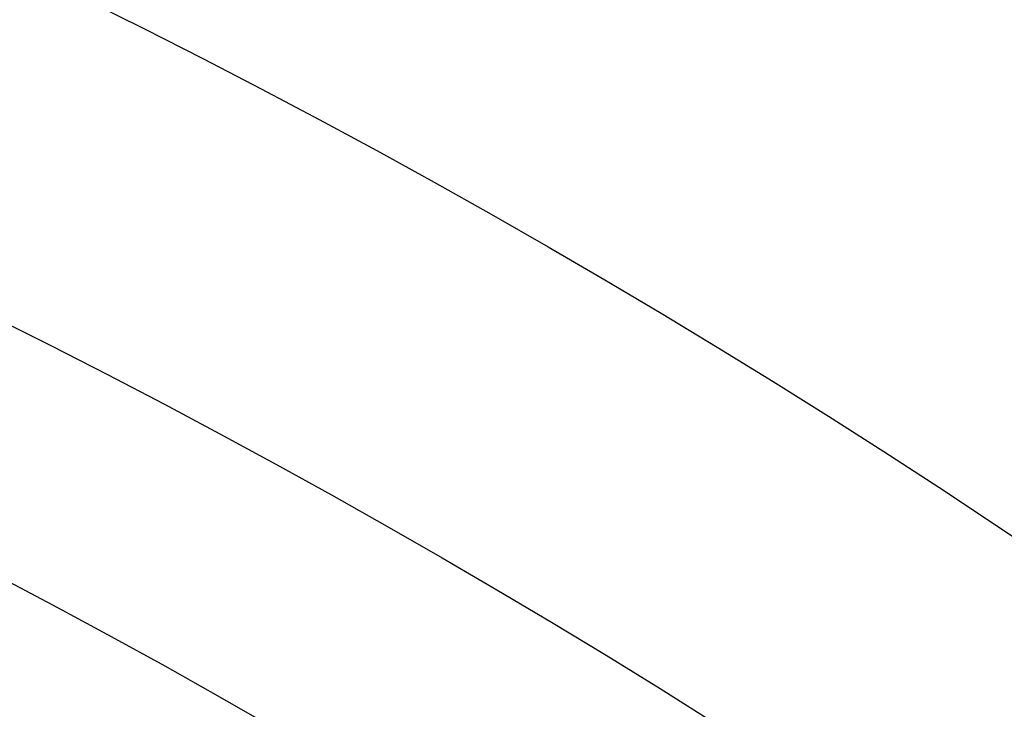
# Model space of a CAD drawing. Extents: x 12963 to 14406, y -2067 to -815.
# Tile 31 of 68: x 13704.5 to 13710.21, y -1576.78 to -1572.78. Entities that reach past the tile are written whole.
import ezdxf

# ---------------------------------------------------------------- set-up
doc = ezdxf.new("R2010")
doc.units = 0
doc.layers.get('0').update_dxf_attribs({"linetype": 'CONTINUOUS'})
doc.layers.add('COLOR', color=7, linetype='CONTINUOUS')

msp = doc.modelspace()

# ---------------------------------------------------------------- linework, layer by layer
at = {"extrusion": (-0.2249510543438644, 8.182966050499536e-15, 0.9743700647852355)}
msp.add_lwpolyline([(1573.600154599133, 13410.98414659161), (1573.124739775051, 13410.64902892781), (1572.651576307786, 13410.30983764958), (1572.180713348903, 13409.96659613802), (1571.712199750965, 13409.61932859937), (1571.246084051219, 13409.2680600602), (1570.782414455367, 13408.91281636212), (1570.321238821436, 13408.55362415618), (1569.862604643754, 13408.19051089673), (1569.406559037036, 13407.82350483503), (1568.953148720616, 13407.45263501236), (1568.5024200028, 13407.07793125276), (1568.054418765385, 13406.69942415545), (1567.60919044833, 13406.31714508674), (1567.166780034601, 13405.93112617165), (1566.727232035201, 13405.54140028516), (1566.290590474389, 13405.14800104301), (1565.856898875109, 13404.7509627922), (1565.426200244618, 13404.35032060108), (1564.998537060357, 13403.9461102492), (1564.573951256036, 13403.5383682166), (1564.152484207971, 13403.12713167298), (1563.734176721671, 13402.71243846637), (1563.319069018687, 13402.29432711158), (1562.907200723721, 13401.87283677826), (1562.498610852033, 13401.44800727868), (1562.093337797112, 13401.0198790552), (1561.691419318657, 13400.58849316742), (1561.292892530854, 13400.15389127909), (1560.897793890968, 13399.71611564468), (1560.506159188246, 13399.27520909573), (1560.118023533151, 13398.83121502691), (1559.733421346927, 13398.38417738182), (1559.352386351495, 13397.93414063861), (1558.974951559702, 13397.48114979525), (1558.601149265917, 13397.02525035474), (1558.23101103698, 13396.56648830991), (1557.864567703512, 13396.10491012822), (1557.501849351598, 13395.64056273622), (1557.142885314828, 13395.17349350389), (1556.787704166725, 13394.70375022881), (1556.436333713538, 13394.23138112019), (1556.088800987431, 13393.75643478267), (1555.745132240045, 13393.2789602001), (1555.405352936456, 13392.79900671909), (1555.069487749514, 13392.31662403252), (1554.737560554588, 13391.83186216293), (1554.409594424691, 13391.34477144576), (1554.085611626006, 13390.8554025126), (1553.765633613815, 13390.36380627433), (1553.449681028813, 13389.87003390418), (1553.137773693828, 13389.37413682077), (1552.829930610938, 13388.87616667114), (1552.526169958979, 13388.3761753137), (1552.226509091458, 13387.87421480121), (1551.930964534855, 13387.37033736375), (1551.639551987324, 13386.86459539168), (1551.35228631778, 13386.35704141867), (1551.069181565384, 13385.8477281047), (1550.790250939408, 13385.33670821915), (1550.515506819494, 13384.82403462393), (1550.244960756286, 13384.30976025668), (1549.978623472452, 13383.79393811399), (1549.716504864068, 13383.27662123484), (1549.458614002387, 13382.75786268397), (1549.204959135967, 13382.23771553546), (1548.955547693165, 13381.71623285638), (1548.710386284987, 13381.19346769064), (1548.469480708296, 13380.66947304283), (1548.232835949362, 13380.14430186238), (1548.000456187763, 13379.61800702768), (1547.772344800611, 13379.09064133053), (1547.548504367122, 13378.56225746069), (1547.328936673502, 13378.03290799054), (1547.113642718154, 13377.50264536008), (1546.9026227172, 13376.97152186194), (1546.695876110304, 13376.43958962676), (1546.493401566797, 13375.90690060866), (1546.295196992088, 13375.37350657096), (1546.101259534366, 13374.83945907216), (1545.911585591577, 13374.30480945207), (1545.726170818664, 13373.76960881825), (1545.545010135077, 13373.23390803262), (1545.368097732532, 13372.69775769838), (1545.195427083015, 13372.16120814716), (1545.026990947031, 13371.62430942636), (1544.862781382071, 13371.08711128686), (1544.702789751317, 13370.54966317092), (1544.54700673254, 13370.01201420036), (1544.395422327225, 13369.47421316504), (1544.248025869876, 13368.93630851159), (1544.104806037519, 13368.3983483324), (1543.965750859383, 13367.86038035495), (1543.830847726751, 13367.32245193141), (1543.700083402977, 13366.78461002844), (1543.573444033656, 13366.24690121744), (1543.450915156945, 13365.70937166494), (1543.332481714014, 13365.17206712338), (1543.218128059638, 13364.63503292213), (1543.107837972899, 13364.09831395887), (1543.001594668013, 13363.56195469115), (1542.899380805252, 13363.02599912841), (1542.801178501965, 13362.49049082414), (1542.706969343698, 13361.95547286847), (1542.616734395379, 13361.42098788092), (1542.530454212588, 13360.88707800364), (1542.448108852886, 13360.35378489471), (1542.369677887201, 13359.82114972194), (1542.295140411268, 13359.28921315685), (1542.224475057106, 13358.75801536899), (1542.157660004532, 13358.22759602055), (1542.0946729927, 13357.69799426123), (1542.035491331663, 13357.16924872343), (1541.980091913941, 13356.64139751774), (1541.928451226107, 13356.11447822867), (1541.880545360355, 13355.58852791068), (1541.836350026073, 13355.06358308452), (1541.795840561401, 13354.53967973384), (1541.758991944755, 13354.01685330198), (1541.725778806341, 13353.49513868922), (1541.696175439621, 13352.97457025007), (1541.670155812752, 13352.45518179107), (1541.647693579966, 13351.93700656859), (1541.628762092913, 13351.42007728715), (1541.613334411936, 13350.90442609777), (1541.601383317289, 13350.3900845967), (1541.59288132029, 13349.87708382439), (1541.587800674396, 13349.36545426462), (1541.586113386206, 13348.85522584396), (1541.587860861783, 13348.33597706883), (1541.593123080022, 13347.81527778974), (1541.601929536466, 13347.29315956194), (1541.614309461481, 13346.76965453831), (1541.630291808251, 13346.24479546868), (1541.649905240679, 13345.71861569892), (1541.673178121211, 13345.1911491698), (1541.700138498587, 13344.66243041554), (1541.730814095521, 13344.13249456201), (1541.765232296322, 13343.6013773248), (1541.803420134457, 13343.06911500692), (1541.845404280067, 13342.53574449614), (1541.891211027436, 13342.00130326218), (1541.940866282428, 13341.4658293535), (1541.994395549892, 13340.92936139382), (1542.05182392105, 13340.39193857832), (1542.113176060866, 13339.85360066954), (1542.178476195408, 13339.31438799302), (1542.247748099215, 13338.77434143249), (1542.321015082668, 13338.2335024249), (1542.398299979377, 13337.69191295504), (1542.479625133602, 13337.14961554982), (1542.565012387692, 13336.60665327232), (1542.654483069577, 13336.0630697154), (1542.748057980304, 13335.5189089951), (1542.845757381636, 13334.97421574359), (1542.947600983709, 13334.4290351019), (1543.053607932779, 13333.88341271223), (1543.163796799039, 13333.33739471), (1543.278185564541, 13332.79102771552), (1543.396791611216, 13332.24435882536), (1543.519631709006, 13331.69743560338), (1543.646722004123, 13331.15030607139), (1543.778078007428, 13330.60301869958), (1543.913714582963, 13330.0556223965), (1544.053645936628, 13329.50816649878), (1544.197885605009, 13328.96070076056), (1544.346446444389, 13328.41327534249), (1544.499340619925, 13327.86594080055), (1544.656579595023, 13327.31874807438), (1544.818174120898, 13326.77174847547), (1544.984134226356, 13326.22499367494), (1545.154469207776, 13325.678535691), (1545.32918761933, 13325.13242687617), (1545.508297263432, 13324.58671990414), (1545.69180518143, 13324.04146775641), (1545.879717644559, 13323.49672370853), (1546.072040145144, 13322.95254131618), (1546.26877738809, 13322.40897440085), (1546.469933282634, 13321.86607703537), (1546.675510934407, 13321.32390352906), (1546.885512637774, 13320.78250841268), (1547.099939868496, 13320.24194642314), (1547.318793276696, 13319.7022724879), (1547.542072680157, 13319.16354170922), (1547.76977705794, 13318.6258093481), (1548.001904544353, 13318.08913080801), (1548.238452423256, 13317.55356161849), (1548.479417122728, 13317.01915741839), (1548.724794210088, 13316.4859739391), (1548.974578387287, 13315.95406698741), (1549.228763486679, 13315.42349242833), (1549.487342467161, 13314.89430616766), (1549.750307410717, 13314.36656413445), (1550.017649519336, 13313.8403222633), (1550.289359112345, 13313.31563647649), (1550.565425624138, 13312.79256266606), (1550.845837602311, 13312.27115667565), (1551.130582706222, 13311.75147428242), (1551.419647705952, 13311.23357117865), (1551.713018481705, 13310.7175029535), (1552.010680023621, 13310.20332507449), (1552.312616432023, 13309.69109286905), (1552.618810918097, 13309.18086150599), (1552.929245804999, 13308.67268597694), (1553.243902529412, 13308.16662107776), (1553.562761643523, 13307.66272138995), (1553.885802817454, 13307.16104126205), (1554.213004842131, 13306.66163479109), (1554.544345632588, 13306.16455580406), (1554.87980223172, 13305.66985783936), (1555.219350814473, 13305.17759412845), (1555.562966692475, 13304.68781757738), (1555.910624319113, 13304.20058074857), (1556.262297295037, 13303.71593584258), (1556.617958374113, 13303.23393468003), (1556.977579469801, 13302.75462868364), (1557.341131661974, 13302.27806886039), (1557.708585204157, 13301.80430578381), (1558.079909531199, 13301.33338957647), (1558.455073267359, 13300.86536989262), (1558.834044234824, 13300.40029590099), (1559.21678946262, 13299.93821626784), (1559.60327519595, 13299.47917914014), (1559.993466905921, 13299.02323212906), (1560.387329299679, 13298.57042229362), (1560.784826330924, 13298.12079612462), (1561.185921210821, 13297.67439952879), (1561.590576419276, 13297.23127781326), (1561.998753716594, 13296.79147567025), (1562.410414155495, 13296.35503716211), (1562.82551809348, 13295.92200570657), (1563.244025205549, 13295.49242406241), (1563.665894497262, 13295.06633431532), (1564.091084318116, 13294.64377786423), (1564.519552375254, 13294.22479540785), (1564.951255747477, 13293.80942693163), (1565.386150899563, 13293.39771169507), (1565.824193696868, 13292.98968821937), (1566.265339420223, 13292.58539427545), (1566.709542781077, 13292.18486687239), (1567.156757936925, 13291.78814224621), (1567.606938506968, 13291.39525584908), (1568.060037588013, 13291.00624233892), (1568.516007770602, 13290.62113556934), (1568.974801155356, 13290.23996858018), (1569.436369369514, 13289.86277358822), (1569.900663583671, 13289.48958197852), (1570.36763452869, 13289.12042429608), (1570.837232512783, 13288.75533023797), (1571.309407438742, 13288.39432864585), (1571.784108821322, 13288.03744749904), (1572.261285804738, 13287.68471390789), (1572.740887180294, 13287.33615410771), (1573.222861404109, 13286.99179345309), (1573.707156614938, 13286.65165641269), (1574.193720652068, 13286.31576656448), (1574.682501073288, 13285.98414659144)], dxfattribs=at)
at = {"extrusion": (-0.2249510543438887, -1.725030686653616e-14, 0.9743700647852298)}
msp.add_lwpolyline([(1572.842537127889, 13285.98414659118), (1572.37660638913, 13286.32147013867), (1571.912946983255, 13286.66272988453), (1571.451605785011, 13287.0079020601), (1570.99262936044, 13287.35696211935), (1570.536063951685, 13287.70988474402), (1570.081955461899, 13288.0666438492), (1569.630349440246, 13288.42721258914), (1569.181291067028, 13288.7915633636), (1568.734825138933, 13289.15966782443), (1568.290996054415, 13289.53149688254), (1567.849847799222, 13289.90702071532), (1567.411423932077, 13290.28620877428), (1566.975767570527, 13290.66902979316), (1566.542921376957, 13291.05545179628), (1566.112927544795, 13291.44544210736), (1565.685827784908, 13291.83896735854), (1565.261663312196, 13292.23599349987), (1564.840474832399, 13292.63648580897), (1564.422302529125, 13293.04040890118), (1564.007186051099, 13293.4477267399), (1563.59516449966, 13293.8584026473), (1563.186276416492, 13294.27239931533), (1562.780559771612, 13294.68967881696), (1562.37805195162, 13295.11020261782), (1561.978789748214, 13295.53393158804), (1561.582809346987, 13295.96082601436), (1561.190146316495, 13296.39084561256), (1560.800835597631, 13296.8239495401), (1560.41491149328, 13297.26009640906), (1560.032407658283, 13297.69924429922), (1559.653357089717, 13298.14135077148), (1559.277792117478, 13298.5863728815), (1558.905744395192, 13299.0342671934), (1558.53724489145, 13299.48498979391), (1558.172323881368, 13299.93849630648), (1557.811010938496, 13300.39474190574), (1557.453334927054, 13300.85368133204), (1557.099323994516, 13301.3152689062), (1556.749005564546, 13301.77945854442), (1556.402406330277, 13302.24620377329), (1556.059552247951, 13302.71545774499), (1555.72046853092, 13303.18717325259), (1555.38517964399, 13303.66130274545), (1555.053709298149, 13304.13779834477), (1554.726080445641, 13304.61661185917), (1554.402315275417, 13305.09769480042), (1554.082435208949, 13305.5809983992), (1553.766460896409, 13306.06647362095), (1553.454412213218, 13306.55407118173), (1553.14630825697, 13307.04374156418), (1552.842167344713, 13307.53543503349), (1552.54200701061, 13308.02910165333), (1552.245844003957, 13308.52469130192), (1551.953694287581, 13309.02215368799), (1551.665573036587, 13309.52143836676), (1551.381494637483, 13310.02249475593), (1551.101472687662, 13310.52527215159), (1550.825519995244, 13311.02971974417), (1550.553648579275, 13311.53578663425), (1550.28586967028, 13312.04342184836), (1550.022193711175, 13312.55257435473), (1549.762630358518, 13313.0631930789), (1549.50718848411, 13313.5752269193), (1549.25587617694, 13314.08862476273), (1549.008700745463, 13314.60333549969), (1548.765668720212, 13315.11930803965), (1548.526785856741, 13315.63649132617), (1548.29205713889, 13316.15483435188), (1548.061486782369, 13316.67428617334), (1547.835078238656, 13317.19479592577), (1547.612834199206, 13317.71631283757), (1547.394756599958, 13318.23878624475), (1547.180846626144, 13318.76216560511), (1546.971104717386, 13319.28640051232), (1546.765530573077, 13319.81144070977), (1546.564123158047, 13320.33723610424), (1546.366880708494, 13320.86373677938), (1546.173800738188, 13321.39089300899), (1545.984880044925, 13321.91865527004), (1545.80011471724, 13322.4469742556), (1545.619500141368, 13322.97580088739), (1545.443031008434, 13323.50508632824), (1545.270701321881, 13324.03478199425), (1545.102504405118, 13324.56483956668), (1544.93843290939, 13325.09521100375), (1544.778478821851, 13325.625848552), (1544.622633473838, 13326.15670475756), (1544.470887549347, 13326.68773247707), (1544.323231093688, 13327.21888488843), (1544.179653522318, 13327.7501155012), (1544.040143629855, 13328.2813781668), (1543.90468959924, 13328.81262708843), (1543.773279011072, 13329.34381683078), (1543.645898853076, 13329.87490232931), (1543.522535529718, 13330.40583889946), (1543.403174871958, 13330.93658224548), (1543.287802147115, 13331.46708846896), (1543.176402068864, 13331.99731407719), (1543.068958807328, 13332.52721599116), (1542.965455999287, 13333.05675155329), (1542.865876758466, 13333.58587853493), (1542.770203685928, 13334.11455514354), (1542.67841888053, 13334.64274002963), (1542.590503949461, 13335.1703922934), (1542.506440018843, 13335.69747149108), (1542.42620774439, 13336.22393764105), (1542.349787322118, 13336.74975122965), (1542.277158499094, 13337.27487321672), (1542.208300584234, 13337.7992650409), (1542.143192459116, 13338.32288862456), (1542.08181258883, 13338.84570637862), (1542.024139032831, 13339.36768120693), (1541.970149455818, 13339.88877651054), (1541.919821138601, 13340.40895619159), (1541.873130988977, 13340.92818465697), (1541.830055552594, 13341.44642682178), (1541.790571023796, 13341.96364811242), (1541.754653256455, 13342.47981446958), (1541.72227777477, 13342.99489235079), (1541.69341978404, 13343.50884873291), (1541.668054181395, 13344.02165111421), (1541.646155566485, 13344.53326751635), (1541.627698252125, 13345.043666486), (1541.612656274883, 13345.55281709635), (1541.601003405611, 13346.06068894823), (1541.592713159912, 13346.56725217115), (1541.587758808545, 13347.07247742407), (1541.586113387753, 13347.57633589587), (1541.587906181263, 13348.10227443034), (1541.593305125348, 13348.62970061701), (1541.602340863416, 13349.158581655), (1541.615043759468, 13349.68888411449), (1541.631443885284, 13350.2205739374), (1541.651571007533, 13350.75361643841), (1541.675454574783, 13351.28797630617), (1541.70312370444, 13351.82361760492), (1541.734607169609, 13352.36050377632), (1541.769933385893, 13352.89859764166), (1541.809130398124, 13353.43786140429), (1541.852225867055, 13353.97825665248), (1541.899247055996, 13354.51974436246), (1541.950220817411, 13355.06228490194), (1542.005173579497, 13355.60583803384), (1542.064131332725, 13356.15036292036), (1542.127119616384, 13356.69581812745), (1542.1941635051, 13357.24216162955), (1542.265287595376, 13357.78935081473), (1542.340515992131, 13358.33734249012), (1542.41987229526, 13358.88609288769), (1542.503379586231, 13359.43555767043), (1542.591060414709, 13359.98569193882), (1542.682936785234, 13360.53645023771), (1542.779030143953, 13361.08778656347), (1542.879361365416, 13361.63965437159), (1542.983950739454, 13362.19200658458), (1543.092817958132, 13362.74479560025), (1543.205982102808, 13363.29797330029), (1543.323461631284, 13363.85149105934), (1543.445274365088, 13364.40529975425), (1543.571437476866, 13364.95934977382), (1543.701967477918, 13365.51359102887), (1543.836880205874, 13366.0679729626), (1543.976190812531, 13366.62244456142), (1544.119913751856, 13367.176954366), (1544.268062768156, 13367.73145048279), (1544.420650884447, 13368.28588059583), (1544.577690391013, 13368.84019197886), (1544.739192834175, 13369.39433150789), (1544.905169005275, 13369.94824567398), (1545.075628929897, 13370.50188059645), (1545.25058185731, 13371.05518203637), (1545.430036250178, 13371.60809541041), (1545.613999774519, 13372.16056580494), (1545.802479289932, 13372.71253799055), (1545.995480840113, 13373.2639564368), (1546.193009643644, 13373.81476532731), (1546.395070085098, 13374.3649085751), (1546.601665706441, 13374.91432983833), (1546.812799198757, 13375.46297253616), (1547.028472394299, 13376.01077986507), (1547.248686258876, 13376.55769481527), (1547.473440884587, 13377.10366018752), (1547.70273548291, 13377.6486186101), (1547.936568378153, 13378.19251255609), (1548.174937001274, 13378.73528436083), (1548.417837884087, 13379.27687623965), (1548.665266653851, 13379.81723030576), (1548.917218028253, 13380.35628858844), (1549.173685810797, 13380.8939930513), (1549.434662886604, 13381.43028561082), (1549.70014121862, 13381.96510815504), (1549.970111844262, 13382.49840256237), (1550.244564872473, 13383.03011072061), (1550.523489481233, 13383.56017454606), (1550.806873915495, 13384.08853600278), (1551.094705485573, 13384.615137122), (1551.386970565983, 13385.13992002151), (1551.683654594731, 13385.66282692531), (1551.984742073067, 13386.18380018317), (1552.290216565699, 13386.70278229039), (1552.600060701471, 13387.21971590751), (1552.914256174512, 13387.73454388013), (1553.232783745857, 13388.24720925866), (1553.555623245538, 13388.75765531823), (1553.88275357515, 13389.26582557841), (1554.214152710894, 13389.77166382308), (1554.549797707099, 13390.27511412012), (1554.889664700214, 13390.77612084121), (1555.233728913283, 13391.27462868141), (1555.581964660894, 13391.77058267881), (1555.9343453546, 13392.26392823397), (1556.29084350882, 13392.75461112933), (1556.651430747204, 13393.2425775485), (1557.016077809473, 13393.72777409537), (1557.384754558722, 13394.21014781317), (1557.757429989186, 13394.68964620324), (1558.134072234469, 13395.16621724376), (1558.514648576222, 13395.63980940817), (1558.899125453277, 13396.11037168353), (1559.287468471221, 13396.57785358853), (1559.679642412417, 13397.04220519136), (1560.075611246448, 13397.50337712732), (1560.475338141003, 13397.96132061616), (1560.878785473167, 13398.41598747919), (1561.285914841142, 13398.86733015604), (1561.696687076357, 13399.31530172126), (1562.111062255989, 13399.75985590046), (1562.528999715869, 13400.20094708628), (1562.950458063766, 13400.63853035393), (1563.375395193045, 13401.07256147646), (1563.80376829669, 13401.50299693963), (1564.235533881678, 13401.92979395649), (1564.67064778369, 13402.35291048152), (1565.109065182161, 13402.77230522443), (1565.55074061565, 13403.18793766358), (1565.995627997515, 13403.59976805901), (1566.443680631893, 13404.00775746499), (1566.894851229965, 13404.41186774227), (1567.349091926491, 13404.81206156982), (1567.806354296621, 13405.20830245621), (1568.266589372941, 13405.60055475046), (1568.729747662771, 13405.98878365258), (1569.19577916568, 13406.37295522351), (1569.664633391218, 13406.75303639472), (1570.13625937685, 13407.12899497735), (1570.610605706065, 13407.50079967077), (1571.087620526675, 13407.8684200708), (1571.567251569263, 13408.23182667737), (1572.04944616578, 13408.59099090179), (1572.534151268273, 13408.94588507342), (1573.021313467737, 13409.29648244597), (1573.51087901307, 13409.64275720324), (1574.002793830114, 13409.98468446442), (1574.497003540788, 13410.32224028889), (1574.99345348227, 13410.65540168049), (1575.492088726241, 13410.98414659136)], dxfattribs=at)
at = {"extrusion": (-0.224951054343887, -5.021987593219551e-14, 0.9743700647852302)}
msp.add_lwpolyline([(1579.050342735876, 13285.98414659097), (1578.539793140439, 13286.29311498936), (1578.031247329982, 13286.60677970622), (1577.524765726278, 13286.92512177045), (1577.020408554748, 13287.24812113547), (1576.518235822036, 13287.57575668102), (1576.018307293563, 13287.90800621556), (1575.520682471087, 13288.2448464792), (1575.025420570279, 13288.58625314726), (1574.532580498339, 13288.93220083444), (1574.042220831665, 13289.28266309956), (1573.554399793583, 13289.63761245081), (1573.069175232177, 13289.99702035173), (1572.586604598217, 13290.36085722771), (1572.106744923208, 13290.72909247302), (1571.629652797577, 13291.10169445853), (1571.155384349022, 13291.47863053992), (1570.683995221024, 13291.85986706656), (1570.215540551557, 13292.24536939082), (1569.750074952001, 13292.63510187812), (1569.287652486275, 13293.02902791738), (1568.828326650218, 13293.42710993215), (1568.372150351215, 13293.8293093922), (1567.919175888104, 13294.23558682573), (1567.469454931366, 13294.64590183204), (1567.023038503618, 13295.06021309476), (1566.579976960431, 13295.47847839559), (1566.140319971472, 13295.90065462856), (1565.704116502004, 13296.32669781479), (1565.271414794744, 13296.75656311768), (1564.842262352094, 13297.19020485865), (1564.41670591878, 13297.62757653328), (1563.99479146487, 13298.06863082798), (1563.57656416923, 13298.51331963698), (1563.162068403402, 13298.9615940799), (1562.751347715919, 13299.41340451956), (1562.344444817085, 13299.86870058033), (1561.941401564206, 13300.32743116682), (1561.542258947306, 13300.7895444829), (1561.147057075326, 13301.2549880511), (1560.755835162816, 13301.7237087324), (1560.368631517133, 13302.19565274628), (1559.985483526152, 13302.67076569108), (1559.606427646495, 13303.1489925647), (1559.231499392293, 13303.63027778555), (1558.860733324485, 13304.11456521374), (1558.494163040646, 13304.60179817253), (1558.131821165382, 13305.09191947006), (1557.773739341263, 13305.58487142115), (1557.419948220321, 13306.08059586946), (1557.070477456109, 13306.5790342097), (1556.725355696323, 13307.08012741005), (1556.384610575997, 13307.58381603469), (1556.048268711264, 13308.09004026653), (1555.716355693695, 13308.59873992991), (1555.388896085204, 13309.10985451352), (1555.065913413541, 13309.62332319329), (1554.747430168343, 13310.13908485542), (1554.433467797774, 13310.65707811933), (1554.124046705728, 13311.17724136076), (1553.81918624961, 13311.69951273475), (1553.518904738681, 13312.2238301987), (1553.223219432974, 13312.7501315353), (1552.932146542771, 13313.27835437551), (1552.645701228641, 13313.80843622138), (1552.36389760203, 13314.34031446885), (1552.086748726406, 13314.87392643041), (1551.814266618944, 13315.40920935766), (1551.546462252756, 13315.94610046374), (1551.283345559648, 13316.48453694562), (1551.024925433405, 13317.02445600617), (1550.7712097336, 13317.56579487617), (1550.522205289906, 13318.10849083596), (1550.277917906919, 13318.65248123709), (1550.038352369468, 13319.19770352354), (1549.80351244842, 13319.74409525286), (1549.573400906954, 13320.29159411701), (1549.348019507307, 13320.8401379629), (1549.127369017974, 13321.38966481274), (1548.911449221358, 13321.94011288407), (1548.700258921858, 13322.49142060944), (1548.493795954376, 13323.04352665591), (1548.292057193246, 13323.59636994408), (1548.095038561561, 13324.14988966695), (1547.902735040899, 13324.70402530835), (1547.715140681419, 13325.25871666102), (1547.532248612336, 13325.81390384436), (1547.354051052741, 13326.36952732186), (1547.180539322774, 13326.92552791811), (1547.011703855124, 13327.48184683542), (1546.847534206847, 13328.03842567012), (1546.688019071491, 13328.59520642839), (1546.533146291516, 13329.15213154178), (1546.38290287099, 13329.70914388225), (1546.237274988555, 13330.26618677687), (1546.096248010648, 13330.82320402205), (1545.959806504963, 13331.38013989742), (1545.827934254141, 13331.93693917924), (1545.700614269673, 13332.49354715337), (1545.57782880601, 13333.04990962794), (1545.459559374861, 13333.6059729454), (1545.345786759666, 13334.16168399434), (1545.236491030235, 13334.71699022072), (1545.131651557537, 13335.27183963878), (1545.031247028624, 13335.82618084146), (1544.935255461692, 13336.37996301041), (1544.843654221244, 13336.93313592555), (1544.756420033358, 13337.48564997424), (1544.673529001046, 13338.03745615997), (1544.594956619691, 13338.5885061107), (1544.520677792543, 13339.13875208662), (1544.450666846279, 13339.68814698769), (1544.384897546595, 13340.2366443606), (1544.323343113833, 13340.78419840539), (1544.265976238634, 13341.33076398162), (1544.21276909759, 13341.87629661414), (1544.163693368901, 13342.42075249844), (1544.118720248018, 13342.96408850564), (1544.077820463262, 13343.506262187), (1544.040964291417, 13344.04723177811), (1544.008121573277, 13344.58695620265), (1543.979261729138, 13345.12539507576), (1543.95435377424, 13345.66250870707), (1543.933366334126, 13346.19825810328), (1543.91626765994, 13346.73260497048), (1543.90302564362, 13347.26551171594), (1543.893607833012, 13347.79694144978), (1543.887981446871, 13348.32685798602), (1543.886113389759, 13348.8552258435), (1543.887912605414, 13349.37376676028), (1543.893331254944, 13349.89379999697), (1543.902400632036, 13350.41529203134), (1543.915151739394, 13350.93820868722), (1543.931615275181, 13351.46251513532), (1543.951821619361, 13351.98817589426), (1543.975800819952, 13352.51515483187), (1544.003582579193, 13353.04341516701), (1544.035196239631, 13353.57291947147), (1544.070670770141, 13354.10362967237), (1544.110034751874, 13354.6355070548), (1544.153316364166, 13355.16851226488), (1544.200543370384, 13355.7026053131), (1544.25174310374, 13356.23774557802), (1544.306942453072, 13356.77389181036), (1544.36616784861, 13357.3110021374), (1544.429445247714, 13357.84903406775), (1544.496800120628, 13358.38794449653), (1544.568257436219, 13358.92768971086), (1544.643841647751, 13359.46822539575), (1544.723576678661, 13360.00950664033), (1544.807485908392, 13360.55148794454), (1544.895592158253, 13361.09412322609), (1544.987917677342, 13361.63736582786), (1545.084484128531, 13362.18116852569), (1545.185312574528, 13362.72548353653), (1545.290423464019, 13363.27026252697), (1545.399836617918, 13363.81545662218), (1545.513571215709, 13364.36101641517), (1545.631645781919, 13364.90689197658), (1545.754078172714, 13365.45303286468), (1545.880885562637, 13365.99938813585), (1546.012084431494, 13366.54590635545), (1546.147690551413, 13367.09253560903), (1546.287718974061, 13367.63922351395), (1546.432184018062, 13368.18591723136), (1546.581099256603, 13368.73256347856), (1546.73447750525, 13369.27910854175), (1546.892330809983, 13369.82549828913), (1547.054670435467, 13370.37167818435), (1547.221506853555, 13370.91759330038), (1547.392849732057, 13371.46318833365), (1547.568707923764, 13372.00840761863), (1547.749089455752, 13372.55319514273), (1547.934001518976, 13373.09749456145), (1548.123450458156, 13373.64124921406), (1548.317441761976, 13374.1844021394), (1548.515980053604, 13374.72689609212), (1548.719069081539, 13375.26867355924), (1548.926711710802, 13375.80967677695), (1549.138909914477, 13376.34984774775), (1549.355664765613, 13376.8891282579), (1549.576976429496, 13377.42745989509), (1549.802844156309, 13377.96478406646), (1550.033266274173, 13378.5010420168), (1550.268240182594, 13379.03617484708), (1550.507762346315, 13379.57012353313), (1550.751828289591, 13380.10282894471), (1551.00043259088, 13380.63423186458), (1551.253568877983, 13381.16427300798), (1551.511229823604, 13381.6928930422), (1551.773407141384, 13382.22003260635), (1552.040091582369, 13382.74563233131), (1552.311272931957, 13383.26963285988), (1552.586940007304, 13383.79197486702), (1552.86708065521, 13384.31259908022), (1553.151681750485, 13384.83144630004), (1553.440729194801, 13385.34845742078), (1553.734207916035, 13385.8635734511), (1554.032101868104, 13386.37673553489), (1554.334394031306, 13386.88788497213), (1554.641066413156, 13387.39696323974), (1554.952100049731, 13387.9039120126), (1555.267475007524, 13388.40867318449), (1555.587170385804, 13388.91118888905), (1555.911164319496, 13389.41140152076), (1556.239433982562, 13389.90925375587), (1556.571955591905, 13390.40468857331), (1556.908704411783, 13390.89764927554), (1557.249654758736, 13391.38807950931), (1557.594780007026, 13391.87592328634), (1557.94405259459, 13392.36112500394), (1558.297444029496, 13392.84362946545), (1558.654924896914, 13393.32338190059), (1559.016464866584, 13393.80032798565), (1559.38203270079, 13394.2744138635), (1559.751596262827, 13394.74558616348), (1560.12512252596, 13395.21379202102), (1560.502577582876, 13395.67897909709), (1560.883926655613, 13396.14109559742), (1561.269134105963, 13396.60009029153), (1561.658163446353, 13397.05591253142), (1562.050977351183, 13397.50851227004), (1562.447537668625, 13397.95784007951), (1562.847805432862, 13398.403847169), (1563.251740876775, 13398.84648540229), (1563.659303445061, 13399.28570731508), (1564.070451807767, 13399.72146613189), (1564.485143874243, 13400.15371578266), (1564.903336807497, 13400.58241091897), (1565.324987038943, 13401.0075069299), (1565.750050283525, 13401.42895995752), (1566.178481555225, 13401.84672691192), (1566.610235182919, 13402.26076548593), (1567.045264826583, 13402.67103416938), (1567.483523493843, 13403.0774922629), (1567.924963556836, 13403.48009989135), (1568.369536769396, 13403.87881801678), (1568.817194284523, 13404.27360845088), (1569.267886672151, 13404.6644338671), (1569.721563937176, 13405.05125781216), (1570.178175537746, 13405.43404471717), (1570.637670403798, 13405.81275990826), (1571.099996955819, 13406.18736961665), (1571.565103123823, 13406.55784098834), (1572.032936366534, 13406.9241420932), (1572.503443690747, 13407.28624193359), (1572.976571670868, 13407.64411045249), (1573.452266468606, 13407.99771854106), (1573.930473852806, 13408.34703804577), (1574.411139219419, 13408.69204177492), (1574.894207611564, 13409.03270350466), (1575.379623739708, 13409.36899798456), (1575.867332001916, 13409.70090094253), (1576.357276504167, 13410.02838908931), (1576.849401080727, 13410.3514401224), (1577.343649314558, 13410.67003272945), (1577.839964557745, 13410.98414659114)], dxfattribs=at)
at = {"extrusion": (-0.2249510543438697, 2.144614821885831e-14, 0.9743700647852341)}
msp.add_lwpolyline([(1579.357341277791, 13410.63037576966), (1578.843227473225, 13410.32278646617), (1578.33109990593, 13410.01044587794), (1577.821019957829, 13409.6933725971), (1577.31304882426, 13409.37158631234), (1576.807247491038, 13409.04510780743), (1576.303676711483, 13408.7139589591), (1575.80239698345, 13408.37816273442), (1575.303468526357, 13408.03774318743), (1574.806951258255, 13407.69272545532), (1574.312904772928, 13407.34313575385), (1573.821388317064, 13406.9890013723), (1573.332460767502, 13406.63035066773), (1572.846180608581, 13406.26721305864), (1572.362605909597, 13405.89961901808), (1571.881794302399, 13405.52760006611), (1571.403802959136, 13405.15118876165), (1570.928688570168, 13404.77041869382), (1570.456507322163, 13404.38532447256), (1569.987314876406, 13403.99594171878), (1569.521166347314, 13403.60230705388), (1569.058116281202, 13403.20445808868), (1568.598218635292, 13402.80243341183), (1568.141526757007, 13402.39627257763), (1567.688093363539, 13401.98601609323), (1567.237970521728, 13401.57170540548), (1566.791209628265, 13401.15338288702), (1566.34786139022, 13400.73109182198), (1565.907975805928, 13400.30487639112), (1565.471602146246, 13399.87478165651), (1565.038788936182, 13399.4408535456), (1564.609583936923, 13399.00313883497), (1564.184034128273, 13398.5616851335), (1563.762185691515, 13398.11654086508), (1563.344083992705, 13397.66775525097), (1562.929773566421, 13397.21537829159), (1562.519298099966, 13396.75946074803), (1562.11270041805, 13396.30005412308), (1561.71002246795, 13395.83721064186), (1561.311305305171, 13395.37098323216), (1560.916589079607, 13394.90142550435), (1560.525913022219, 13394.42859173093), (1560.139315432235, 13393.95253682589), (1559.756833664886, 13393.47331632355), (1559.37850411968, 13392.99098635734), (1559.004362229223, 13392.50560363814), (1558.634442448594, 13392.01722543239), (1558.268778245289, 13391.52590954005), (1557.90740208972, 13391.03171427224), (1557.550345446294, 13390.53469842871), (1557.197638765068, 13390.03492127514), (1556.849311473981, 13389.53244252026), (1556.50539197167, 13389.02732229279), (1556.165907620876, 13388.51962111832), (1555.830884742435, 13388.00939989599), (1555.50034860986, 13387.49671987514), (1555.174323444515, 13386.98164263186), (1554.852832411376, 13386.46423004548), (1554.53589761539, 13385.944544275), (1554.223540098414, 13385.42264773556), (1553.915779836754, 13384.89860307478), (1553.61263573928, 13384.37247314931), (1553.314125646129, 13383.8443210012), (1553.02026632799, 13383.31420983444), (1552.731073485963, 13382.78220299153), (1552.44656175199, 13382.24836393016), (1552.166744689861, 13381.71275619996), (1551.891634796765, 13381.17544341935), (1551.621243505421, 13380.63648925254), (1551.355581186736, 13380.09595738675), (1551.094657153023, 13379.55391150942), (1550.838479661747, 13379.01041528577), (1550.587055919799, 13378.46553233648), (1550.340392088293, 13377.91932621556), (1550.098493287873, 13377.37186038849), (1549.861363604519, 13376.82319821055), (1549.629006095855, 13376.27340290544), (1549.401422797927, 13375.72253754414), (1549.178614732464, 13375.17066502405), (1548.960581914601, 13374.61784804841), (1548.747323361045, 13374.06414910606), (1548.538837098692, 13373.50963045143), (1548.335120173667, 13372.95435408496), (1548.136168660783, 13372.39838173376), (1547.941977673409, 13371.84177483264), (1547.752541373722, 13371.28459450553), (1547.567852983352, 13370.7269015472), (1547.38790479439, 13370.16875640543), (1547.212688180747, 13369.61021916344), (1547.042193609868, 13369.05134952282), (1546.876410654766, 13368.49220678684), (1546.715328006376, 13367.93284984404), (1546.558933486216, 13367.37333715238), (1546.407214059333, 13366.81372672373), (1546.260155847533, 13366.25407610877), (1546.117744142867, 13365.69444238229), (1545.979963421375, 13365.13488212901), (1545.846797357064, 13364.57545142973), (1545.718228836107, 13364.01620584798), (1545.594239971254, 13363.45720041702), (1545.474812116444, 13362.89848962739), (1545.359925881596, 13362.34012741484), (1545.249561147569, 13361.78216714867), (1545.143697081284, 13361.22466162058), (1545.042312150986, 13360.66766303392), (1544.945384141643, 13360.11122299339), (1544.852890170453, 13359.55539249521), (1544.764806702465, 13359.0002219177), (1544.681109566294, 13358.44576101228), (1544.601773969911, 13357.892058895), (1544.526774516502, 13357.33916403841), (1544.456085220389, 13356.78712426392), (1544.38967952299, 13356.2359867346), (1544.327530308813, 13355.68579794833), (1544.269609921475, 13355.13660373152), (1544.215890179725, 13354.58844923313), (1544.166342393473, 13354.04137891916), (1544.120937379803, 13353.49543656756), (1544.079645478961, 13352.95066526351), (1544.042436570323, 13352.40710739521), (1544.009280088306, 13351.86480464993), (1543.980145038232, 13351.32379801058), (1543.955000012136, 13350.7841277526), (1543.933813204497, 13350.24583344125), (1543.91655242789, 13349.70895392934), (1543.903185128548, 13349.17352735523), (1543.89367840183, 13348.63959114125), (1543.887999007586, 13348.10718199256), (1543.886113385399, 13347.57633589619), (1543.887865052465, 13347.06469261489), (1543.893140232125, 13346.55159596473), (1543.901968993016, 13346.03707813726), (1543.914381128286, 13345.52117194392), (1543.93040614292, 13345.00391081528), (1543.950073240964, 13344.48532880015), (1543.973411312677, 13343.96546056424), (1544.000448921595, 13343.44434138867), (1544.031214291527, 13342.92200716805), (1544.06573529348, 13342.39849440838), (1544.104039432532, 13341.87384022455), (1544.146153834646, 13341.34808233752), (1544.192105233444, 13340.82125907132), (1544.241919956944, 13340.29340934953), (1544.295623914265, 13339.76457269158), (1544.353242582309, 13339.23478920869), (1544.414800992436, 13338.70409959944), (1544.480323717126, 13338.17254514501), (1544.54983485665, 13337.64016770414), (1544.623358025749, 13337.1070097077), (1544.700916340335, 13336.5731141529), (1544.78253240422, 13336.0385245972), (1544.868228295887, 13335.50328515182), (1544.958025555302, 13334.96744047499), (1545.051945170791, 13334.43103576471), (1545.150007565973, 13333.89411675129), (1545.252232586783, 13333.35672968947), (1545.358639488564, 13332.81892135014), (1545.46924692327, 13332.28073901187), (1545.584072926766, 13331.74223045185), (1545.703134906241, 13331.2034439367), (1545.826449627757, 13330.66442821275), (1545.954033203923, 13330.12523249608), (1546.08590108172, 13329.58590646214), (1546.222068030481, 13329.0465002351), (1546.36254813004, 13328.5070643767), (1546.507354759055, 13327.96764987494), (1546.656500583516, 13327.42830813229), (1546.80999754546, 13326.88909095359), (1546.967856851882, 13326.35005053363), (1547.130088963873, 13325.8112394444), (1547.296703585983, 13325.27271062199), (1547.467709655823, 13324.73451735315), (1547.643115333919, 13324.19671326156), (1547.822927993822, 13323.65935229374), (1548.007154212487, 13323.1224887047), (1548.195799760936, 13322.58617704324), (1548.388869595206, 13322.05047213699), (1548.586367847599, 13321.51542907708), (1548.788297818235, 13320.98110320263), (1548.994661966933, 13320.44755008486), (1549.20546190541, 13319.914825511), (1549.420698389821, 13319.38298546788), (1549.640371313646, 13318.8520861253), (1549.864479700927, 13318.32218381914), (1550.093021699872, 13317.79333503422), (1550.325994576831, 13317.26559638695), (1550.563394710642, 13316.73902460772), (1550.805217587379, 13316.21367652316), (1551.051457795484, 13315.68960903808), (1551.302109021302, 13315.16687911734), (1551.557164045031, 13314.64554376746), (1551.816614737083, 13314.12566001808), (1552.080452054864, 13313.60728490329), (1552.348666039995, 13313.09047544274), (1552.62124581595, 13312.57528862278), (1552.898179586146, 13312.06178137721), (1553.179454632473, 13311.55001056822), (1553.465057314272, 13311.040032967), (1553.754973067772, 13310.5319052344), (1554.049186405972, 13310.02568390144), (1554.347680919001, 13309.52142534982), (1554.650439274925, 13309.01918579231), (1554.957443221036, 13308.51902125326), (1555.268673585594, 13308.02098754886), (1555.584110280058, 13307.5251402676), (1555.903732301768, 13307.03153475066), (1556.227517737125, 13306.54022607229), (1556.555443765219, 13306.05126902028), (1556.887486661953, 13305.56471807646), (1557.223621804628, 13305.08062739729), (1557.563823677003, 13304.59905079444), (1557.90806587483, 13304.12004171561), (1558.256321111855, 13303.6436532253), (1558.608561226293, 13303.16993798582), (1558.964757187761, 13302.69894823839), (1559.324879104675, 13302.23073578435), (1559.688896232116, 13301.76535196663), (1560.056776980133, 13301.30284765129), (1560.428488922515, 13300.8432732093), (1560.803998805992, 13300.38667849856), (1561.183272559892, 13299.93311284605), (1561.566275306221, 13299.48262503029), (1561.952971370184, 13299.035263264), (1562.34332429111, 13298.59107517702), (1562.737296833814, 13298.15010779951), (1563.134851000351, 13297.71240754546), (1563.535948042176, 13297.27802019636), (1563.940548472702, 13296.84699088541), (1564.348612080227, 13296.41936408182), (1564.760097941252, 13295.99518357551), (1565.174964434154, 13295.57449246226), (1565.593169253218, 13295.15733312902), (1566.014669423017, 13294.74374723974), (1566.439421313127, 13294.33377572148), (1566.867380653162, 13293.92745875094), (1567.298502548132, 13293.52483574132), (1567.732741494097, 13293.12594532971), (1568.170051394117, 13292.73082536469), (1568.610385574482, 13292.33951289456), (1569.053696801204, 13291.95204415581), (1569.499937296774, 13291.56845456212), (1569.949058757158, 13291.18877869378), (1570.401012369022, 13290.81305028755), (1570.855748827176, 13290.44130222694), (1571.313218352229, 13290.07356653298), (1571.773370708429, 13289.70987435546), (1572.236155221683, 13289.35025596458), (1572.701520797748, 13288.99474074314), (1573.16941594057, 13288.64335717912), (1573.639788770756, 13288.29613285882), (1574.112587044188, 13287.95309446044), (1574.587758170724, 13287.61426774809), (1575.065249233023, 13287.27967756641), (1575.545007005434, 13286.94934783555), (1576.026977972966, 13286.62330154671), (1576.511108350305, 13286.30156075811), (1576.997344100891, 13285.98414659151)], dxfattribs=at)
msp.add_lwpolyline([(13704.34545455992, -1574.50333185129), (13704.67571545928, -1574.668964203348), (13705.00463616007, -1574.837208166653), (13705.3321938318, -1575.008054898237), (13705.65836564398, -1575.181495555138), (13705.98312876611, -1575.35752129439), (13706.3064603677, -1575.536123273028), (13706.62833761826, -1575.717292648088), (13706.9487376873, -1575.901020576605), (13707.26763774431, -1576.087298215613), (13707.58501495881, -1576.276116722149), (13707.9008465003, -1576.467467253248), (13708.21510953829, -1576.661340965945), (13708.52778124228, -1576.857729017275), (13708.83883878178, -1577.056622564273), (13709.1482593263, -1577.258012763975), (13709.45602004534, -1577.461890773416), (13709.76209810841, -1577.668247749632), (13710.06647068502, -1577.877074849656), (13710.36911494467, -1578.088363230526)])
at = {"extrusion": (0, 0, -1)}
for centre, radius, start, end in [((-13684.04743158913, -1614.828569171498, -259.6250029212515), 65.00000000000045, 329.9999999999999, 149.9999999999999), ((-13684.04743158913, -1614.828569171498, -89.37470231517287), 70.9424557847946, 330.0000000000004, 150.0000000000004), ((-13684.04743158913, -1614.828569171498, -46.50000292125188), 70.9424557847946, 330.0000000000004, 150.0000000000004), ((-13684.04743158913, -1614.828569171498, -259.6250029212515), 64, 330.0000000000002, 150.0000000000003), ((-13684.04743158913, -1614.828569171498, -88.12500292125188), 52.09123273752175, 330.0000000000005, 150.0000000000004), ((-13684.04743158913, -1614.828569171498, -62.12500292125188), 47.03455676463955, 330.0000000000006, 150.0000000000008), ((-13684.04743158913, -1614.828569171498, -199.6250029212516), 39.9999999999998, 330.0000000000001, 150.0000000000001)]:
    msp.add_arc(centre, radius, start, end, dxfattribs=at)
for centre, radius, start, end in [((13684.04743158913, -1614.828569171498, 89.37470231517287), 73.2424557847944, 29.99999999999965, 209.9999999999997), ((13684.04743158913, -1614.828569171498, 46.50000292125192), 71.74245578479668, 52.49999999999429, 187.5000000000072), ((13684.04743163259, -1614.828569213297, 88.63012703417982), 71.44457953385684, 30.00000004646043, 209.9999999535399), ((13684.04743158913, -1614.828569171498, 89.05580518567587), 71.21139006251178, 29.99999999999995, 210.0000000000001), ((13684.04743158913, -1614.828569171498, 68.68735261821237), 73.24245578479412, 29.99999999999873, 71.59230499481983), ((13684.04743158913, -1614.828569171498, 67.93735261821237), 70.94245578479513, 30.00000000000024, 73.72660024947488), ((13684.04743158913, -1614.828569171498, 245.6831232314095), 65.00000000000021, 29.99999999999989, 209.9999999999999), ((13684.04743158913, -1614.828569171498, 245.6831232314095), 64.00000000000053, 29.99999999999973, 209.9999999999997), ((13684.04743158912, -1614.828569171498, 211.3914713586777), 58.0132689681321, 29.99999999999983, 210), ((13684.04743158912, -1614.828569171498, 212.0545527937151), 57.26209357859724, 30.00000000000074, 209.9999999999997), ((13684.04743158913, -1614.828569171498, 67.12500292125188), 53.58193971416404, 29.99999999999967, 209.9999999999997), ((13684.04743158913, -1614.828569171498, 65.62055118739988), 53.58193971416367, 29.99999999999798, 209.999999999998), ((13684.04743158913, -1614.828569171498, 67.12500292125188), 52.0912327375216, 29.99999999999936, 209.9999999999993), ((13684.04743158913, -1614.828569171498, 77.62500292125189), 52.09123273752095, 29.99999999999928, 209.9999999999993), ((13684.04743158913, -1614.828569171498, 105.1250029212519), 43.81815874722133, 30.00000000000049, 210.0000000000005), ((13684.04743158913, -1614.828569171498, 52.53957701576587), 42.50584972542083, 30.00000000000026, 210.0000000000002), ((13684.04743158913, -1614.828569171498, 200.6250029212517), 39.87443803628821, 30.00000000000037, 210.0000000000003)]:
    msp.add_arc(centre, radius, start, end)
at = {"layer": 'COLOR', "extrusion": (0, 0, -1)}
for centre, radius, start, end in [((-13684.04743872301, -1614.828586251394, 10.54089386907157), 152.392098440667, 333.3815781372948, 153.3815781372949), ((-13684.04743872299, -1614.828586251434, -22.44590218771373), 75.00000000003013, 63.38157813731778, 153.3815781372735), ((-13684.04743872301, -1614.828586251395, -32.97295255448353), 75.00000000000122, 63.38157813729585, 243.3815781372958), ((-13684.04743872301, -1614.828586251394, -18.68835025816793), 83.81579491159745, 333.3815781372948, 153.3815781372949), ((-13684.047438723, -1614.828586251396, -43.50000292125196), 73.00000000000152, 63.38157813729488, 243.3815781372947), ((-13684.047438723, -1614.828586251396, -43.50000292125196), 73.00000000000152, 63.38157813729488, 243.3815781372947), ((-13684.04743872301, -1614.828586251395, -33.3991820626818), 73.00000000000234, 63.3815781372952, 243.3815781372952), ((-13684.04743872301, -1614.828586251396, -43.50000292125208), 75.00000000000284, 63.38157813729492, 243.3815781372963), ((-13684.04743872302, -1614.828586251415, -26.2000005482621), 61.09154780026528, 333.3815781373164, 153.3815781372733), ((-13684.04743872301, -1614.828586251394, 10.54089386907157), 152.3920984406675, 153.3815781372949, 333.3815781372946), ((-13684.05554107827, -1614.824543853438, -28.2000005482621), 59.50000000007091, 333.3815781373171, 153.3815781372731), ((-13684.05554107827, -1614.824543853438, -26.2000005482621), 59.50000000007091, 333.3815781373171, 153.3815781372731), ((-13684.04743872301, -1614.828586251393, -43.50000292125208), 75.00000000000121, 243.3815781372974, 63.38157813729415), ((-13684.04743872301, -1614.828586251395, -32.97295255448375), 74.9999999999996, 243.3815781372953, 63.38157813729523), ((-13684.047438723, -1614.828586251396, -43.50000292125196), 73.0000000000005, 243.3815781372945, 63.38157813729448), ((-13684.047438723, -1614.828586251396, -43.50000292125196), 73.0000000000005, 243.3815781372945, 63.38157813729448), ((-13684.04743872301, -1614.828586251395, -33.39918206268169), 72.99999999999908, 243.3815781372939, 63.38157813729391), ((-13684.05554107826, -1614.824543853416, -27.2000005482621), 59.5000000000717, 333.381578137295, 153.381578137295), ((-13684.05554107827, -1614.824543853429, -38.60000054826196), 35.0000000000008, 333.3815781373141, 153.3815781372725)]:
    msp.add_arc(centre, radius, start, end, dxfattribs=at)
at = {"layer": 'COLOR'}
for centre, radius, start, end in [((13684.04743872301, -1614.828586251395, -35.79999945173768), 153, 26.61842186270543, 206.618421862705), ((13684.04743872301, -1614.828586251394, -11.46081713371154), 152.9999999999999, 26.61842186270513, 206.6184218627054), ((13684.04743872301, -1614.828586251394, -23.63040829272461), 153.0000000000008, 26.61842186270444, 206.6184218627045), ((13684.047438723, -1614.828586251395, -10.90949982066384), 152.8342956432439, 26.61842186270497, 206.6184218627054), ((13684.04743872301, -1614.828586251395, -35.79999945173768), 150, 26.61842186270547, 206.618421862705), ((13684.04743872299, -1614.828586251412, 23.2983612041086), 73.00000000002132, 28.21016307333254, 70.02156144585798), ((13684.04743872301, -1614.828586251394, -11.46081713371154), 153, 206.6184218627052, 26.6184218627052), ((13684.04743872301, -1614.828586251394, -35.79999945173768), 153, 206.6184218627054, 26.61842186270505), ((13684.04743872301, -1614.828586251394, -23.63040829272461), 153.0000000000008, 206.618421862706, 26.61842186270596), ((13684.047438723, -1614.828586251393, -10.90949982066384), 152.8342956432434, 206.6184218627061, 26.61842186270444), ((13684.04743872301, -1614.828586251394, -35.79999945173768), 150, 206.6184218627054, 26.61842186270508), ((13684.04743872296, -1614.828586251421, 30.30000054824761), 61.50000000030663, 28.45218492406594, 69.77876072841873), ((13684.04743872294, -1614.828586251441, 28.20000054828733), 61.50000000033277, 28.45218492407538, 69.77876072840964), ((13684.04743872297, -1614.828586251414, 29.2500005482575), 61.50000000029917, 28.45218492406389, 69.77876072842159)]:
    msp.add_arc(centre, radius, start, end, dxfattribs=at)

doc.saveas('drawing.dxf')
